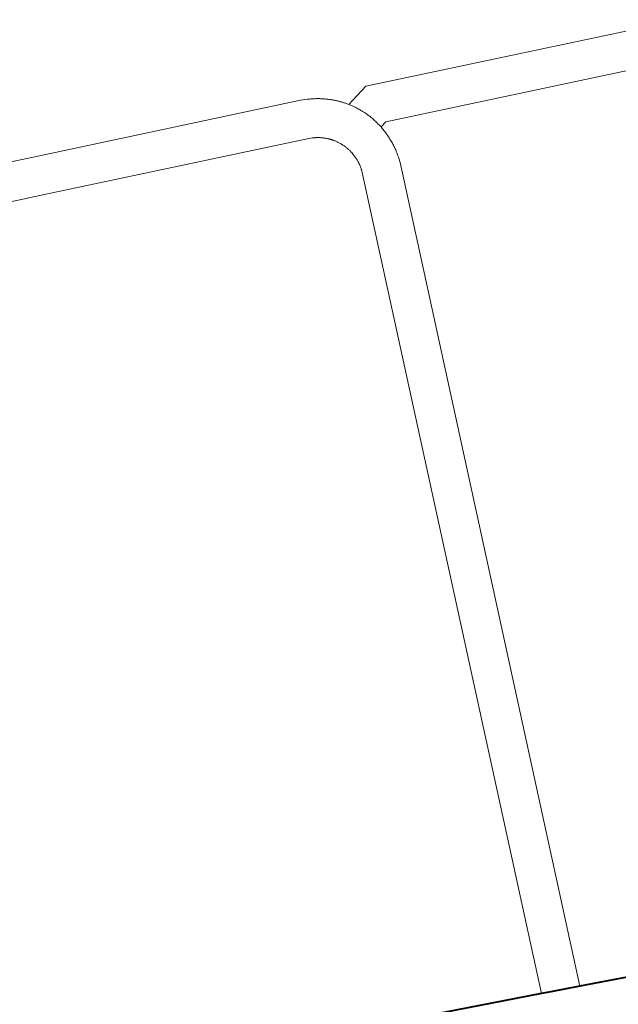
# Model space of a CAD drawing. Header units: metres. Extents: x 149090 to 149776, y 485756 to 486362.
# Tile 54 of 93: x 149611.04 to 149613.35, y 486286.49 to 486290.28. Entities that reach past the tile are written whole.
import ezdxf

# ---------------------------------------------------------------- set-up
doc = ezdxf.new("R2010")
doc.units = ezdxf.units.M
doc.header["$MEASUREMENT"] = 0
for name, color, linetype, lineweight in [('WVB-pen-brm-dik 018', 6, 'Continuous', 13), ('WVB-pen-dik 035', 1, 'Continuous', 40), ('WVB-raster-60%', 253, 'Continuous', 30)]:
    doc.layers.add(name, color=color, linetype=linetype, lineweight=lineweight)

# ---------------------------------------------------------------- blocks, each defined once
blk = doc.blocks.new('INZET')
at = {"layer": 'WVB-pen-brm-dik 018'}
for p, q in [((-0.0649812, -0.1144945), (-0.0623433, -0.1156246)), ((-0.0623433, -0.1156246), (-0.0649812, -0.1144945)), ((-0.0624615, -0.1159003), (-0.0651027, -0.1147688)), ((-0.0651027, -0.1147688), (-0.0624615, -0.1159003)), ((-0.0623433, -0.1156246), (-0.0604214, -0.1164481)), ((-0.0604214, -0.1164481), (-0.0623433, -0.1156246)), ((-0.0605395, -0.1167239), (-0.0624615, -0.1159003)), ((-0.0624615, -0.1159003), (-0.0605395, -0.1167239)), ((-0.0604214, -0.1164481), (-0.0603763, -0.1164711)), ((-0.0603763, -0.1164711), (-0.0604214, -0.1164481)), ((-0.0603763, -0.1164711), (-0.0603675, -0.1164758)), ((-0.0603675, -0.1164758), (-0.0603763, -0.1164711)), ((-0.0603675, -0.1164758), (-0.060362, -0.1164789)), ((-0.060362, -0.1164789), (-0.0603675, -0.1164758)), ((-0.060362, -0.1164789), (-0.0603568, -0.1164818)), ((-0.0603568, -0.1164818), (-0.060362, -0.1164789)), ((-0.0603568, -0.1164818), (-0.0603514, -0.1164849)), ((-0.0603514, -0.1164849), (-0.0603568, -0.1164818)), ((-0.0603514, -0.1164849), (-0.0603472, -0.1164874)), ((-0.0603472, -0.1164874), (-0.0603514, -0.1164849)), ((-0.0603472, -0.1164874), (-0.0603434, -0.1164897)), ((-0.0603434, -0.1164897), (-0.0603472, -0.1164874)), ((-0.0603434, -0.1164897), (-0.0603379, -0.116493)), ((-0.0603379, -0.116493), (-0.0603434, -0.1164897)), ((-0.0603379, -0.116493), (-0.0603333, -0.1164959)), ((-0.0603333, -0.1164959), (-0.0603379, -0.116493)), ((-0.0603333, -0.1164959), (-0.06033, -0.116498)), ((-0.06033, -0.116498), (-0.0603333, -0.1164959)), ((-0.06033, -0.116498), (-0.0603258, -0.1165007)), ((-0.0603258, -0.1165007), (-0.06033, -0.116498)), ((-0.0603258, -0.1165007), (-0.0603218, -0.1165034)), ((-0.0603218, -0.1165034), (-0.0603258, -0.1165007)), ((-0.0603218, -0.1165034), (-0.0603173, -0.1165064)), ((-0.0603173, -0.1165064), (-0.0603218, -0.1165034)), ((-0.0603173, -0.1165064), (-0.0603118, -0.1165101)), ((-0.0603118, -0.1165101), (-0.0603173, -0.1165064)), ((-0.0603118, -0.1165101), (-0.0603081, -0.1165127)), ((-0.0603081, -0.1165127), (-0.0603118, -0.1165101)), ((-0.0603081, -0.1165127), (-0.0603035, -0.1165158)), ((-0.0603035, -0.1165158), (-0.0603081, -0.1165127)), ((-0.0603035, -0.1165158), (-0.0602983, -0.1165196)), ((-0.0602983, -0.1165196), (-0.0603035, -0.1165158)), ((-0.0602983, -0.1165196), (-0.0602942, -0.1165226)), ((-0.0602942, -0.1165226), (-0.0602983, -0.1165196)), ((-0.0602942, -0.1165226), (-0.0602894, -0.1165262)), ((-0.0602894, -0.1165262), (-0.0602942, -0.1165226)), ((-0.0602894, -0.1165262), (-0.0602844, -0.11653)), ((-0.0602844, -0.11653), (-0.0602894, -0.1165262)), ((-0.0602844, -0.11653), (-0.0602789, -0.1165343)), ((-0.0602789, -0.1165343), (-0.0602844, -0.11653)), ((-0.0602789, -0.1165343), (-0.0602731, -0.1165389)), ((-0.0602731, -0.1165389), (-0.0602789, -0.1165343)), ((-0.0602731, -0.1165389), (-0.0602676, -0.1165434)), ((-0.0602676, -0.1165434), (-0.0602731, -0.1165389)), ((-0.0602676, -0.1165434), (-0.0602623, -0.1165478)), ((-0.0602623, -0.1165478), (-0.0602676, -0.1165434)), ((-0.0602623, -0.1165478), (-0.0602569, -0.1165523)), ((-0.0602569, -0.1165523), (-0.0602623, -0.1165478)), ((-0.0602569, -0.1165523), (-0.0602514, -0.1165571)), ((-0.0602514, -0.1165571), (-0.0602569, -0.1165523)), ((-0.0602514, -0.1165571), (-0.0602462, -0.1165617)), ((-0.0602462, -0.1165617), (-0.0602514, -0.1165571)), ((-0.0602462, -0.1165617), (-0.0602405, -0.1165669)), ((-0.0602405, -0.1165669), (-0.0602462, -0.1165617)), ((-0.0602405, -0.1165669), (-0.0602357, -0.1165713)), ((-0.0602357, -0.1165713), (-0.0602405, -0.1165669)), ((-0.0602357, -0.1165713), (-0.060231, -0.1165758)), ((-0.060231, -0.1165758), (-0.0602357, -0.1165713)), ((-0.060231, -0.1165758), (-0.060227, -0.1165797)), ((-0.060227, -0.1165797), (-0.060231, -0.1165758)), ((-0.060227, -0.1165797), (-0.0602224, -0.1165841)), ((-0.0602224, -0.1165841), (-0.060227, -0.1165797)), ((-0.0602224, -0.1165841), (-0.0602171, -0.1165894)), ((-0.0602171, -0.1165894), (-0.0602224, -0.1165841)), ((-0.0602171, -0.1165894), (-0.060213, -0.1165936)), ((-0.060213, -0.1165936), (-0.0602171, -0.1165894)), ((-0.060213, -0.1165936), (-0.0602084, -0.1165984)), ((-0.0602084, -0.1165984), (-0.060213, -0.1165936)), ((-0.0602084, -0.1165984), (-0.0602034, -0.1166038)), ((-0.0602034, -0.1166038), (-0.0602084, -0.1165984)), ((-0.0602034, -0.1166038), (-0.0601999, -0.1166076)), ((-0.0601999, -0.1166076), (-0.0602034, -0.1166038)), ((-0.0601999, -0.1166076), (-0.0601961, -0.1166117)), ((-0.0601961, -0.1166117), (-0.0601999, -0.1166076)), ((-0.0601961, -0.1166117), (-0.0601911, -0.1166174)), ((-0.0601911, -0.1166174), (-0.0601961, -0.1166117)), ((-0.0601911, -0.1166174), (-0.0601868, -0.1166225)), ((-0.0601868, -0.1166225), (-0.0601911, -0.1166174)), ((-0.0601868, -0.1166225), (-0.0601838, -0.1166259)), ((-0.0601838, -0.1166259), (-0.0601868, -0.1166225)), ((-0.0601838, -0.1166259), (-0.0601804, -0.11663)), ((-0.0601804, -0.11663), (-0.0601838, -0.1166259)), ((-0.0601804, -0.11663), (-0.0601768, -0.1166342)), ((-0.0601768, -0.1166342), (-0.0601804, -0.11663)), ((-0.0601768, -0.1166342), (-0.0601739, -0.1166378)), ((-0.0601739, -0.1166378), (-0.0601768, -0.1166342)), ((-0.0601739, -0.1166378), (-0.0601703, -0.1166424)), ((-0.0601703, -0.1166424), (-0.0601739, -0.1166378)), ((-0.0601703, -0.1166424), (-0.060167, -0.1166465)), ((-0.060167, -0.1166465), (-0.0601703, -0.1166424)), ((-0.060167, -0.1166465), (-0.0601634, -0.1166512)), ((-0.0601634, -0.1166512), (-0.060167, -0.1166465)), ((-0.0601634, -0.1166512), (-0.0601597, -0.1166561)), ((-0.0601597, -0.1166561), (-0.0601634, -0.1166512)), ((-0.0601597, -0.1166561), (-0.0601564, -0.1166606)), ((-0.0601564, -0.1166606), (-0.0601597, -0.1166561)), ((-0.0601564, -0.1166606), (-0.0601529, -0.1166654)), ((-0.0601529, -0.1166654), (-0.0601564, -0.1166606)), ((-0.0601371, -0.1166878), (-0.0599484, -0.1166504)), ((-0.0599484, -0.1166504), (-0.0601371, -0.1166878)), ((-0.0599484, -0.1166504), (-0.0576781, -0.1176234)), ((-0.0576781, -0.1176234), (-0.0599484, -0.1166504)), ((-0.060516, -0.1167366), (-0.0605395, -0.1167239)), ((-0.0605395, -0.1167239), (-0.060516, -0.1167366)), ((-0.0605116, -0.1167389), (-0.060516, -0.1167366)), ((-0.060516, -0.1167366), (-0.0605116, -0.1167389)), ((-0.0601529, -0.1166654), (-0.0601494, -0.1166702)), ((-0.0601494, -0.1166702), (-0.0601529, -0.1166654)), ((-0.0601494, -0.1166702), (-0.0601371, -0.1166878)), ((-0.0601371, -0.1166878), (-0.0601494, -0.1166702)), ((-0.0601371, -0.1166878), (-0.0601271, -0.116704)), ((-0.0601271, -0.116704), (-0.0601371, -0.1166878)), ((-0.0601271, -0.116704), (-0.0601217, -0.1167127)), ((-0.0601217, -0.1167127), (-0.0601271, -0.116704)), ((-0.0601217, -0.1167127), (-0.0601169, -0.116721)), ((-0.0601169, -0.116721), (-0.0601217, -0.1167127)), ((-0.0601169, -0.116721), (-0.0601119, -0.1167297)), ((-0.0601119, -0.1167297), (-0.0601169, -0.116721)), ((-0.0601119, -0.1167297), (-0.060107, -0.1167388)), ((-0.060107, -0.1167388), (-0.0601119, -0.1167297)), ((-0.060509, -0.1167404), (-0.0605116, -0.1167389)), ((-0.0605116, -0.1167389), (-0.060509, -0.1167404)), ((-0.0605059, -0.1167421), (-0.060509, -0.1167404)), ((-0.060509, -0.1167404), (-0.0605059, -0.1167421)), ((-0.0605035, -0.1167435), (-0.0605059, -0.1167421)), ((-0.0605059, -0.1167421), (-0.0605035, -0.1167435)), ((-0.0605007, -0.1167451), (-0.0605035, -0.1167435)), ((-0.0605035, -0.1167435), (-0.0605007, -0.1167451)), ((-0.0604985, -0.1167465), (-0.0605007, -0.1167451)), ((-0.0605007, -0.1167451), (-0.0604985, -0.1167465)), ((-0.0604963, -0.1167479), (-0.0604985, -0.1167465)), ((-0.0604985, -0.1167465), (-0.0604963, -0.1167479)), ((-0.0604934, -0.1167496), (-0.0604963, -0.1167479)), ((-0.0604963, -0.1167479), (-0.0604934, -0.1167496)), ((-0.0604911, -0.1167511), (-0.0604934, -0.1167496)), ((-0.0604934, -0.1167496), (-0.0604911, -0.1167511)), ((-0.0604899, -0.1167519), (-0.0604911, -0.1167511)), ((-0.0604911, -0.1167511), (-0.0604899, -0.1167519)), ((-0.0604869, -0.1167539), (-0.0604899, -0.1167519)), ((-0.0604899, -0.1167519), (-0.0604869, -0.1167539)), ((-0.0604842, -0.1167556), (-0.0604869, -0.1167539)), ((-0.0604869, -0.1167539), (-0.0604842, -0.1167556)), ((-0.0604822, -0.116757), (-0.0604842, -0.1167556)), ((-0.0604842, -0.1167556), (-0.0604822, -0.116757)), ((-0.060479, -0.1167592), (-0.0604822, -0.116757)), ((-0.0604822, -0.116757), (-0.060479, -0.1167592)), ((-0.0604768, -0.1167608), (-0.060479, -0.1167592)), ((-0.060479, -0.1167592), (-0.0604768, -0.1167608)), ((-0.0604751, -0.116762), (-0.0604768, -0.1167608)), ((-0.0604768, -0.1167608), (-0.0604751, -0.116762)), ((-0.0604722, -0.1167641), (-0.0604751, -0.116762)), ((-0.0604751, -0.116762), (-0.0604722, -0.1167641)), ((-0.0604701, -0.1167657), (-0.0604722, -0.1167641)), ((-0.0604722, -0.1167641), (-0.0604701, -0.1167657)), ((-0.0604674, -0.1167678), (-0.0604701, -0.1167657)), ((-0.0604701, -0.1167657), (-0.0604674, -0.1167678)), ((-0.0604637, -0.1167706), (-0.0604674, -0.1167678)), ((-0.0604674, -0.1167678), (-0.0604637, -0.1167706)), ((-0.0604607, -0.1167729), (-0.0604637, -0.1167706)), ((-0.0604637, -0.1167706), (-0.0604607, -0.1167729)), ((-0.0604579, -0.1167752), (-0.0604607, -0.1167729)), ((-0.0604607, -0.1167729), (-0.0604579, -0.1167752)), ((-0.060455, -0.1167776), (-0.0604579, -0.1167752)), ((-0.0604579, -0.1167752), (-0.060455, -0.1167776)), ((-0.0604521, -0.1167801), (-0.060455, -0.1167776)), ((-0.060455, -0.1167776), (-0.0604521, -0.1167801)), ((-0.0604493, -0.1167826), (-0.0604521, -0.1167801)), ((-0.0604521, -0.1167801), (-0.0604493, -0.1167826)), ((-0.0604465, -0.1167851), (-0.0604493, -0.1167826)), ((-0.0604493, -0.1167826), (-0.0604465, -0.1167851)), ((-0.0604436, -0.1167876), (-0.0604465, -0.1167851)), ((-0.0604465, -0.1167851), (-0.0604436, -0.1167876)), ((-0.0604408, -0.1167903), (-0.0604436, -0.1167876)), ((-0.0604436, -0.1167876), (-0.0604408, -0.1167903)), ((-0.0604386, -0.1167924), (-0.0604408, -0.1167903)), ((-0.0604408, -0.1167903), (-0.0604386, -0.1167924)), ((-0.0604355, -0.1167954), (-0.0604386, -0.1167924)), ((-0.0604386, -0.1167924), (-0.0604355, -0.1167954)), ((-0.060433, -0.1167978), (-0.0604355, -0.1167954)), ((-0.0604355, -0.1167954), (-0.060433, -0.1167978)), ((-0.0604309, -0.1167999), (-0.060433, -0.1167978)), ((-0.060433, -0.1167978), (-0.0604309, -0.1167999)), ((-0.0604286, -0.1168023), (-0.0604309, -0.1167999)), ((-0.0604309, -0.1167999), (-0.0604286, -0.1168023)), ((-0.0604262, -0.1168047), (-0.0604286, -0.1168023)), ((-0.0604286, -0.1168023), (-0.0604262, -0.1168047)), ((-0.0604235, -0.1168076), (-0.0604262, -0.1168047)), ((-0.0604262, -0.1168047), (-0.0604235, -0.1168076)), ((-0.060421, -0.1168104), (-0.0604235, -0.1168076)), ((-0.0604235, -0.1168076), (-0.060421, -0.1168104)), ((-0.0604188, -0.1168127), (-0.060421, -0.1168104)), ((-0.060421, -0.1168104), (-0.0604188, -0.1168127)), ((-0.0604177, -0.116814), (-0.0604188, -0.1168127)), ((-0.0604188, -0.1168127), (-0.0604177, -0.116814)), ((-0.060107, -0.1167388), (-0.0601026, -0.1167472)), ((-0.0601026, -0.1167472), (-0.060107, -0.1167388)), ((-0.0601026, -0.1167472), (-0.0600982, -0.1167558)), ((-0.0600982, -0.1167558), (-0.0601026, -0.1167472)), ((-0.0600982, -0.1167558), (-0.060094, -0.1167643)), ((-0.060094, -0.1167643), (-0.0600982, -0.1167558)), ((-0.060094, -0.1167643), (-0.0600902, -0.1167723)), ((-0.0600902, -0.1167723), (-0.060094, -0.1167643)), ((-0.0600902, -0.1167723), (-0.0600868, -0.1167797)), ((-0.0600868, -0.1167797), (-0.0600902, -0.1167723)), ((-0.0600868, -0.1167797), (-0.0600843, -0.1167855)), ((-0.0600843, -0.1167855), (-0.0600868, -0.1167797)), ((-0.0600843, -0.1167855), (-0.060083, -0.1167885)), ((-0.060083, -0.1167885), (-0.0600843, -0.1167855)), ((-0.060083, -0.1167885), (-0.0600807, -0.1167938)), ((-0.0600807, -0.1167938), (-0.060083, -0.1167885)), ((-0.0600807, -0.1167938), (-0.0600784, -0.1167994)), ((-0.0600784, -0.1167994), (-0.0600807, -0.1167938)), ((-0.0600784, -0.1167994), (-0.0600749, -0.1168081)), ((-0.0600749, -0.1168081), (-0.0600784, -0.1167994)), ((-0.0600749, -0.1168081), (-0.0600715, -0.1168169)), ((-0.0600715, -0.1168169), (-0.0600749, -0.1168081)), ((-0.0604144, -0.1168179), (-0.0604177, -0.116814)), ((-0.0604177, -0.116814), (-0.0604144, -0.1168179)), ((-0.0604121, -0.1168205), (-0.0604144, -0.1168179)), ((-0.0604144, -0.1168179), (-0.0604121, -0.1168205)), ((-0.0604106, -0.1168223), (-0.0604121, -0.1168205)), ((-0.0604121, -0.1168205), (-0.0604106, -0.1168223)), ((-0.0604093, -0.1168239), (-0.0604106, -0.1168223)), ((-0.0604106, -0.1168223), (-0.0604093, -0.1168239)), ((-0.0604075, -0.1168261), (-0.0604093, -0.1168239)), ((-0.0604093, -0.1168239), (-0.0604075, -0.1168261)), ((-0.0604053, -0.1168288), (-0.0604075, -0.1168261)), ((-0.0604075, -0.1168261), (-0.0604053, -0.1168288)), ((-0.060404, -0.1168305), (-0.0604053, -0.1168288)), ((-0.0604053, -0.1168288), (-0.060404, -0.1168305)), ((-0.0604016, -0.1168336), (-0.060404, -0.1168305)), ((-0.060404, -0.1168305), (-0.0604016, -0.1168336)), ((-0.0603999, -0.1168359), (-0.0604016, -0.1168336)), ((-0.0604016, -0.1168336), (-0.0603999, -0.1168359)), ((-0.0603978, -0.1168387), (-0.0603999, -0.1168359)), ((-0.0603999, -0.1168359), (-0.0603978, -0.1168387)), ((-0.0603958, -0.1168415), (-0.0603978, -0.1168387)), ((-0.0603978, -0.1168387), (-0.0603958, -0.1168415)), ((-0.0603944, -0.1168434), (-0.0603958, -0.1168415)), ((-0.0603958, -0.1168415), (-0.0603944, -0.1168434)), ((-0.0603924, -0.1168463), (-0.0603944, -0.1168434)), ((-0.0603944, -0.1168434), (-0.0603924, -0.1168463)), ((-0.0603909, -0.1168484), (-0.0603924, -0.1168463)), ((-0.0603924, -0.1168463), (-0.0603909, -0.1168484)), ((-0.0603879, -0.1168529), (-0.0603909, -0.1168484)), ((-0.0603909, -0.1168484), (-0.0603879, -0.1168529)), ((-0.0603849, -0.1168575), (-0.0603879, -0.1168529)), ((-0.0603879, -0.1168529), (-0.0603849, -0.1168575)), ((-0.060382, -0.116862), (-0.0603849, -0.1168575)), ((-0.0603849, -0.1168575), (-0.060382, -0.116862)), ((-0.0603794, -0.1168663), (-0.060382, -0.116862)), ((-0.060382, -0.116862), (-0.0603794, -0.1168663)), ((-0.0603766, -0.1168711), (-0.0603794, -0.1168663)), ((-0.0603794, -0.1168663), (-0.0603766, -0.1168711)), ((-0.060374, -0.1168757), (-0.0603766, -0.1168711)), ((-0.0603766, -0.1168711), (-0.060374, -0.1168757)), ((-0.0603716, -0.1168802), (-0.060374, -0.1168757)), ((-0.060374, -0.1168757), (-0.0603716, -0.1168802)), ((-0.0603688, -0.1168854), (-0.0603716, -0.1168802)), ((-0.0603716, -0.1168802), (-0.0603688, -0.1168854)), ((-0.0603667, -0.1168896), (-0.0603688, -0.1168854)), ((-0.0603688, -0.1168854), (-0.0603667, -0.1168896)), ((-0.0600715, -0.1168169), (-0.0600679, -0.1168266)), ((-0.0600679, -0.1168266), (-0.0600715, -0.1168169)), ((-0.0600679, -0.1168266), (-0.0600656, -0.1168332)), ((-0.0600656, -0.1168332), (-0.0600679, -0.1168266)), ((-0.0600656, -0.1168332), (-0.0600645, -0.1168363)), ((-0.0600645, -0.1168363), (-0.0600656, -0.1168332)), ((-0.0600645, -0.1168363), (-0.0600622, -0.1168432)), ((-0.0600622, -0.1168432), (-0.0600645, -0.1168363)), ((-0.0600622, -0.1168432), (-0.0600597, -0.1168509)), ((-0.0600597, -0.1168509), (-0.0600622, -0.1168432)), ((-0.0600597, -0.1168509), (-0.0600571, -0.1168594)), ((-0.0600571, -0.1168594), (-0.0600597, -0.1168509)), ((-0.0600571, -0.1168594), (-0.0600544, -0.1168686)), ((-0.0600544, -0.1168686), (-0.0600571, -0.1168594)), ((-0.0600544, -0.1168686), (-0.0600519, -0.1168776)), ((-0.0600519, -0.1168776), (-0.0600544, -0.1168686)), ((-0.0600519, -0.1168776), (-0.0600496, -0.1168866)), ((-0.0600496, -0.1168866), (-0.0600519, -0.1168776)), ((-0.0600496, -0.1168866), (-0.0600472, -0.1168961)), ((-0.0600472, -0.1168961), (-0.0600496, -0.1168866)), ((-0.0603645, -0.1168941), (-0.0603667, -0.1168896)), ((-0.0603667, -0.1168896), (-0.0603645, -0.1168941)), ((-0.0603621, -0.1168993), (-0.0603645, -0.1168941)), ((-0.0603645, -0.1168941), (-0.0603621, -0.1168993)), ((-0.0603605, -0.1169027), (-0.0603621, -0.1168993)), ((-0.0603621, -0.1168993), (-0.0603605, -0.1169027)), ((-0.0603594, -0.1169051), (-0.0603605, -0.1169027)), ((-0.0603605, -0.1169027), (-0.0603594, -0.1169051)), ((-0.0603581, -0.116908), (-0.0603594, -0.1169051)), ((-0.0603594, -0.1169051), (-0.0603581, -0.116908)), ((-0.0603569, -0.116911), (-0.0603581, -0.116908)), ((-0.0603581, -0.116908), (-0.0603569, -0.116911)), ((-0.0603564, -0.1169121), (-0.0603569, -0.116911)), ((-0.0603569, -0.116911), (-0.0603564, -0.1169121)), ((-0.0603542, -0.1169176), (-0.0603564, -0.1169121)), ((-0.0603564, -0.1169121), (-0.0603542, -0.1169176)), ((-0.060352, -0.1169232), (-0.0603542, -0.1169176)), ((-0.0603542, -0.1169176), (-0.060352, -0.1169232)), ((-0.0603502, -0.1169282), (-0.060352, -0.1169232)), ((-0.060352, -0.1169232), (-0.0603502, -0.1169282)), ((-0.0603492, -0.116931), (-0.0603502, -0.1169282)), ((-0.0603502, -0.1169282), (-0.0603492, -0.116931)), ((-0.0603485, -0.1169331), (-0.0603492, -0.116931)), ((-0.0603492, -0.116931), (-0.0603485, -0.1169331)), ((-0.0603472, -0.1169368), (-0.0603485, -0.1169331)), ((-0.0603485, -0.1169331), (-0.0603472, -0.1169368)), ((-0.060346, -0.1169408), (-0.0603472, -0.1169368)), ((-0.0603472, -0.1169368), (-0.060346, -0.1169408)), ((-0.0603444, -0.1169458), (-0.060346, -0.1169408)), ((-0.060346, -0.1169408), (-0.0603444, -0.1169458)), ((-0.0603431, -0.1169505), (-0.0603444, -0.1169458)), ((-0.0603444, -0.1169458), (-0.0603431, -0.1169505)), ((-0.0603417, -0.1169554), (-0.0603431, -0.1169505)), ((-0.0603431, -0.1169505), (-0.0603417, -0.1169554)), ((-0.0603403, -0.1169606), (-0.0603417, -0.1169554)), ((-0.0603417, -0.1169554), (-0.0603403, -0.1169606)), ((-0.0603391, -0.1169655), (-0.0603403, -0.1169606)), ((-0.0603403, -0.1169606), (-0.0603391, -0.1169655)), ((-0.0600472, -0.1168961), (-0.060045, -0.1169059)), ((-0.060045, -0.1169059), (-0.0600472, -0.1168961)), ((-0.060045, -0.1169059), (-0.060043, -0.1169152)), ((-0.060043, -0.1169152), (-0.060045, -0.1169059)), ((-0.060043, -0.1169152), (-0.0600412, -0.1169246)), ((-0.0600412, -0.1169246), (-0.060043, -0.1169152)), ((-0.0600412, -0.1169246), (-0.0600396, -0.116933)), ((-0.0600396, -0.116933), (-0.0600412, -0.1169246)), ((-0.0600396, -0.116933), (-0.0600381, -0.116942)), ((-0.0600381, -0.116942), (-0.0600396, -0.116933)), ((-0.0600381, -0.116942), (-0.0600368, -0.1169507)), ((-0.0600368, -0.1169507), (-0.0600381, -0.116942)), ((-0.0600368, -0.1169507), (-0.0600337, -0.1169731)), ((-0.0600337, -0.1169731), (-0.0600368, -0.1169507)), ((-0.0599813, -0.1169627), (-0.0600337, -0.1169731)), ((-0.0600337, -0.1169731), (-0.0599813, -0.1169627)), ((-0.0578027, -0.1178964), (-0.0599813, -0.1169627)), ((-0.0599813, -0.1169627), (-0.0578027, -0.1178964)), ((-0.060338, -0.1169703), (-0.0603391, -0.1169655)), ((-0.0603391, -0.1169655), (-0.060338, -0.1169703)), ((-0.0603369, -0.1169758), (-0.060338, -0.1169703)), ((-0.060338, -0.1169703), (-0.0603369, -0.1169758)), ((-0.0603358, -0.1169812), (-0.0603369, -0.1169758)), ((-0.0603369, -0.1169758), (-0.0603358, -0.1169812)), ((-0.060335, -0.1169853), (-0.0603358, -0.1169812)), ((-0.0603358, -0.1169812), (-0.060335, -0.1169853)), ((-0.0603343, -0.1169896), (-0.060335, -0.1169853)), ((-0.060335, -0.1169853), (-0.0603343, -0.1169896)), ((-0.0603335, -0.1169946), (-0.0603343, -0.1169896)), ((-0.0603343, -0.1169896), (-0.0603335, -0.1169946)), ((-0.0603328, -0.1169999), (-0.0603335, -0.1169946)), ((-0.0603335, -0.1169946), (-0.0603328, -0.1169999)), ((-0.0603321, -0.1170047), (-0.0603328, -0.1169999)), ((-0.0603328, -0.1169999), (-0.0603321, -0.1170047)), ((-0.0603302, -0.1170219), (-0.0603321, -0.1170047)), ((-0.0603321, -0.1170047), (-0.0603302, -0.1170219)), ((-0.06033, -0.1170619), (-0.0603302, -0.1170219)), ((-0.0603302, -0.1170219), (-0.06033, -0.1170619)), ((-0.0600337, -0.1169731), (-0.0600323, -0.1169875)), ((-0.0600323, -0.1169875), (-0.0600337, -0.1169731)), ((-0.0600323, -0.1169875), (-0.0600315, -0.1169971)), ((-0.0600315, -0.1169971), (-0.0600323, -0.1169875)), ((-0.0600315, -0.1169971), (-0.0600308, -0.117007)), ((-0.0600308, -0.117007), (-0.0600315, -0.1169971)), ((-0.0600308, -0.117007), (-0.0600302, -0.1170189)), ((-0.0600302, -0.1170189), (-0.0600308, -0.117007)), ((-0.0600302, -0.1170189), (-0.06003, -0.1170678)), ((-0.06003, -0.1170678), (-0.0600302, -0.1170189)), ((-0.0603374, -0.11712), (-0.0603364, -0.1171151)), ((-0.0603364, -0.1171151), (-0.0603374, -0.11712)), ((-0.0603364, -0.1171151), (-0.0603354, -0.1171098)), ((-0.0603354, -0.1171098), (-0.0603364, -0.1171151)), ((-0.0603354, -0.1171098), (-0.0603348, -0.1171064)), ((-0.0603348, -0.1171064), (-0.0603354, -0.1171098)), ((-0.0603348, -0.1171064), (-0.0603343, -0.1171034)), ((-0.0603343, -0.1171034), (-0.0603348, -0.1171064)), ((-0.0603343, -0.1171034), (-0.0603335, -0.1170985)), ((-0.0603335, -0.1170985), (-0.0603343, -0.1171034)), ((-0.0603335, -0.1170985), (-0.0603328, -0.1170937)), ((-0.0603328, -0.1170937), (-0.0603335, -0.1170985)), ((-0.0603328, -0.1170937), (-0.0603322, -0.1170889)), ((-0.0603322, -0.1170889), (-0.0603328, -0.1170937)), ((-0.0603322, -0.1170889), (-0.0603316, -0.1170842)), ((-0.0603316, -0.1170842), (-0.0603322, -0.1170889)), ((-0.0603316, -0.1170842), (-0.0603312, -0.1170796)), ((-0.0603312, -0.1170796), (-0.0603316, -0.1170842)), ((-0.0603312, -0.1170796), (-0.0603307, -0.1170739)), ((-0.0603307, -0.1170739), (-0.0603312, -0.1170796)), ((-0.0603307, -0.1170739), (-0.0603304, -0.117069)), ((-0.0603304, -0.117069), (-0.0603307, -0.1170739)), ((-0.0603304, -0.117069), (-0.0603301, -0.1170646)), ((-0.0603301, -0.1170646), (-0.0603304, -0.117069)), ((-0.0603301, -0.1170646), (-0.06033, -0.1170619)), ((-0.06033, -0.1170619), (-0.0603301, -0.1170646)), ((-0.0600334, -0.1171167), (-0.0600346, -0.1171263)), ((-0.0600346, -0.1171263), (-0.0600334, -0.1171167)), ((-0.0600324, -0.1171065), (-0.0600334, -0.1171167)), ((-0.0600334, -0.1171167), (-0.0600324, -0.1171065)), ((-0.0600317, -0.1170976), (-0.0600324, -0.1171065)), ((-0.0600324, -0.1171065), (-0.0600317, -0.1170976)), ((-0.060031, -0.1170883), (-0.0600317, -0.1170976)), ((-0.0600317, -0.1170976), (-0.060031, -0.1170883)), ((-0.0600305, -0.1170794), (-0.060031, -0.1170883)), ((-0.060031, -0.1170883), (-0.0600305, -0.1170794)), ((-0.06003, -0.1170678), (-0.0600305, -0.1170794)), ((-0.0600305, -0.1170794), (-0.06003, -0.1170678)), ((-0.0628689, -0.1231377), (-0.0603535, -0.117175)), ((-0.0603535, -0.117175), (-0.0628689, -0.1231377)), ((-0.0603535, -0.117175), (-0.0603464, -0.1171538)), ((-0.0603464, -0.1171538), (-0.0603535, -0.117175)), ((-0.0603464, -0.1171538), (-0.0603453, -0.1171503)), ((-0.0603453, -0.1171503), (-0.0603464, -0.1171538)), ((-0.0603453, -0.1171503), (-0.0603438, -0.1171453)), ((-0.0603438, -0.1171453), (-0.0603453, -0.1171503)), ((-0.0603438, -0.1171453), (-0.0603423, -0.11714)), ((-0.0603423, -0.11714), (-0.0603438, -0.1171453)), ((-0.0603423, -0.11714), (-0.060341, -0.1171352)), ((-0.060341, -0.1171352), (-0.0603423, -0.11714)), ((-0.060341, -0.1171352), (-0.0603398, -0.1171302)), ((-0.0603398, -0.1171302), (-0.060341, -0.1171352)), ((-0.0603398, -0.1171302), (-0.0603385, -0.1171248)), ((-0.0603385, -0.1171248), (-0.0603398, -0.1171302)), ((-0.0603385, -0.1171248), (-0.0603374, -0.11712)), ((-0.0603374, -0.11712), (-0.0603385, -0.1171248)), ((-0.0600461, -0.117192), (-0.0600484, -0.1172015)), ((-0.0600484, -0.1172015), (-0.0600461, -0.117192)), ((-0.060044, -0.1171826), (-0.0600461, -0.117192)), ((-0.0600461, -0.117192), (-0.060044, -0.1171826)), ((-0.0600422, -0.1171737), (-0.060044, -0.1171826)), ((-0.060044, -0.1171826), (-0.0600422, -0.1171737)), ((-0.0600406, -0.1171654), (-0.0600422, -0.1171737)), ((-0.0600422, -0.1171737), (-0.0600406, -0.1171654)), ((-0.0600392, -0.1171579), (-0.0600406, -0.1171654)), ((-0.0600406, -0.1171654), (-0.0600392, -0.1171579)), ((-0.0600381, -0.1171511), (-0.0600392, -0.1171579)), ((-0.0600392, -0.1171579), (-0.0600381, -0.1171511)), ((-0.0600367, -0.1171423), (-0.0600381, -0.1171511)), ((-0.0600381, -0.1171511), (-0.0600367, -0.1171423)), ((-0.0600355, -0.1171337), (-0.0600367, -0.1171423)), ((-0.0600367, -0.1171423), (-0.0600355, -0.1171337)), ((-0.0600346, -0.1171263), (-0.0600355, -0.1171337)), ((-0.0600355, -0.1171337), (-0.0600346, -0.1171263)), ((-0.0600614, -0.1172473), (-0.0600727, -0.1172812)), ((-0.0600727, -0.1172812), (-0.0600614, -0.1172473)), ((-0.0600586, -0.1172388), (-0.0600614, -0.1172473)), ((-0.0600614, -0.1172473), (-0.0600586, -0.1172388)), ((-0.0600557, -0.117229), (-0.0600586, -0.1172388)), ((-0.0600586, -0.1172388), (-0.0600557, -0.117229)), ((-0.0600531, -0.1172199), (-0.0600557, -0.117229)), ((-0.0600557, -0.117229), (-0.0600531, -0.1172199)), ((-0.0600507, -0.1172107), (-0.0600531, -0.1172199)), ((-0.0600531, -0.1172199), (-0.0600507, -0.1172107)), ((-0.0600484, -0.1172015), (-0.0600507, -0.1172107)), ((-0.0600507, -0.1172107), (-0.0600484, -0.1172015)), ((-0.0600727, -0.1172812), (-0.0625955, -0.1232614)), ((-0.0625955, -0.1232614), (-0.0600727, -0.1172812)), ((-0.0636645, -0.1227785), (-0.0628689, -0.1231377)), ((-0.0628689, -0.1231377), (-0.0628036, -0.1231672)), ((-0.0628036, -0.1231672), (-0.0625955, -0.1232614)), ((-0.0625955, -0.1232614), (-0.061798, -0.1236226))]:
    blk.add_line(p, q, dxfattribs=at)
at = {"layer": 'WVB-pen-dik 035', "flags": 128}
for points in [[(-0.0628689, -0.1231377), (-0.0636645, -0.1227785), (-0.0647377, -0.1223121), (-0.0656551, -0.1219112), (-0.0660177, -0.1217539), (-0.0668628, -0.1214011), (-0.0676773, -0.1210681), (-0.068456, -0.1207492), (-0.0689571, -0.120546)], [(-0.0625955, -0.1232614), (-0.0628036, -0.1231672), (-0.0628689, -0.1231377)], [(-0.0496678, -0.1298175), (-0.0502507, -0.1294837), (-0.0512031, -0.1289496), (-0.0527391, -0.128122), (-0.0538585, -0.1275273), (-0.0549473, -0.1269501), (-0.0561821, -0.1263245), (-0.0571685, -0.125826), (-0.0583347, -0.1252582), (-0.0594025, -0.1247404), (-0.0604256, -0.1242719), (-0.061798, -0.1236226), (-0.0625955, -0.1232614)]]:
    blk.add_lwpolyline(points, dxfattribs=at)

msp = doc.modelspace()

# ---------------------------------------------------------------- block references
at = {"layer": 'WVB-raster-60%', "xscale": 500.0000000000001, "yscale": 500.0000000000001, "zscale": 500.0000000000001, "rotation": 35.19028839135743}
msp.add_blockref('INZET', (149603.259, 486354.9637), dxfattribs=at)

doc.saveas('drawing.dxf')
